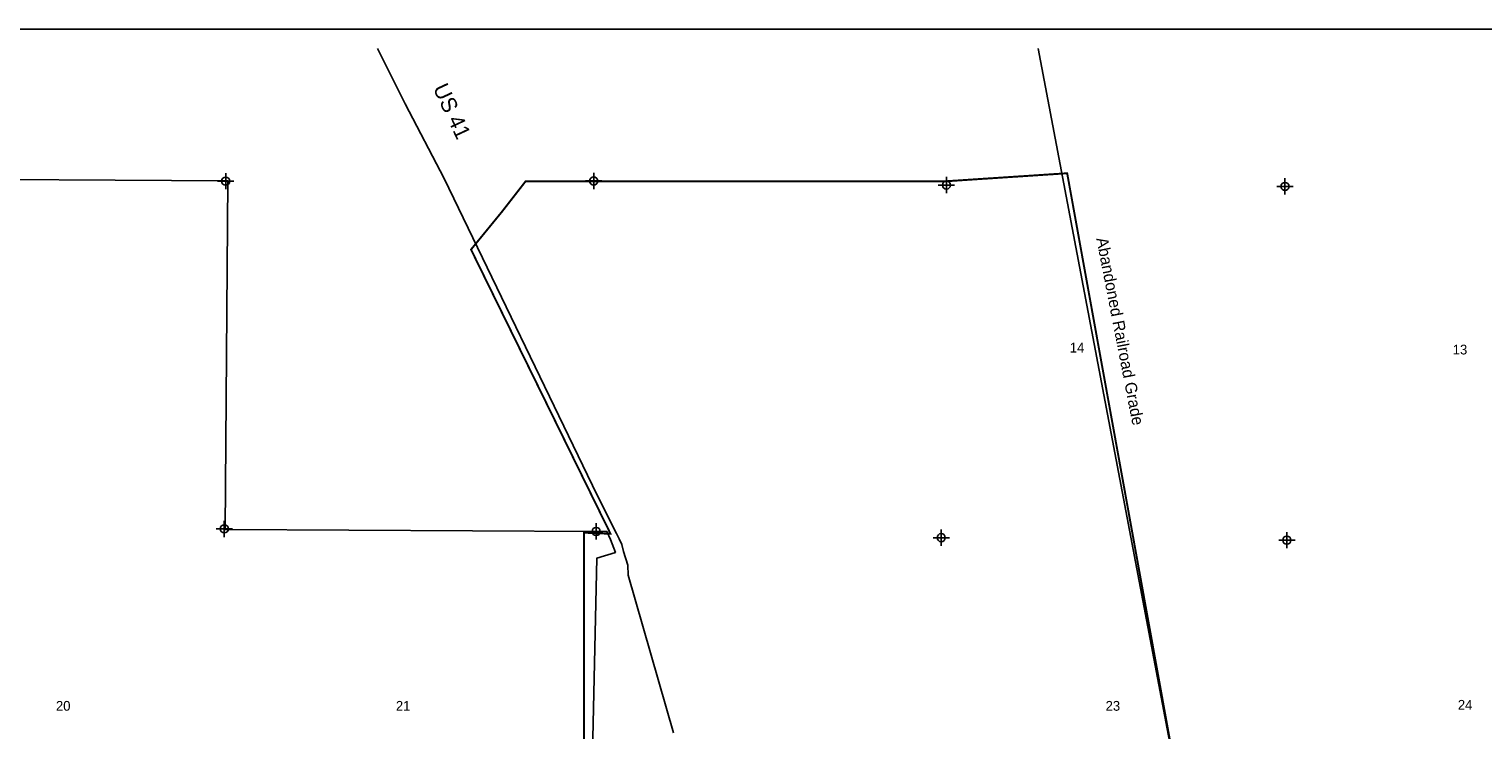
# Model space of a CAD drawing. Extents: x 183292 to 250788, y 844820 to 878152.
# Tile 4 of 6: x 194931 to 217233, y 867397 to 878152. Entities that reach past the tile are written whole.
import ezdxf
from ezdxf.enums import TextEntityAlignment as Align

# ---------------------------------------------------------------- set-up
doc = ezdxf.new("R2010")
doc.units = 0
doc.header["$LTSCALE"] = 800
doc.header["$PDMODE"] = 34
doc.header["$PDSIZE"] = 125
doc.linetypes.add('DASHED', pattern=[0])
for name, color, linetype in [('BORDER', 1, 'CONTINUOUS'), ('CITY', 14, 'DASHED'), ('MAJROADS', 9, 'CONTINUOUS'), ('RR', 13, 'CONTINUOUS'), ('SEC', 2, 'CONTINUOUS'), ('TEXT', 7, 'CONTINUOUS'), ('WSHEDS', 3, 'CONTINUOUS')]:
    doc.layers.add(name, color=color, linetype=linetype)

msp = doc.modelspace()

# ---------------------------------------------------------------- linework, layer by layer
at = {"layer": 'BORDER', "color": 0}
msp.add_lwpolyline([(183291.594381, 846651.773052), (183291.594381, 878151.773052), (231291.594381, 878151.773052), (231291.594381, 846651.773052)], close=True, dxfattribs=at)
at = {"layer": 'CITY', "color": 0}
msp.add_lwpolyline([(192794.542773, 875851.465528), (197979.462598, 875821.637994), (197936.64334, 870470.828677), (203630.036587, 870442.748752), (203795.900959, 870439.935997), (203849.844649, 870320.722864), (203924.399565, 870122.50796), (203642.790665, 870034.391969), (203574.018172, 867039.647438)], dxfattribs=at)
at = {"layer": 'MAJROADS', "color": 0}
msp.add_lwpolyline([(200275.109132, 877851.773052), (200697.78465, 877004.875664), (201300.950761, 875860.849302), (203644.470066, 871000.371578), (203941.739333, 870411.632447), (203983.009437, 870327.535752), (204024.279541, 870243.439056), (204048.605786, 870134.331259), (204114.077617, 869924.369688), (204121.335485, 869773.493711), (204815.580627, 867355.182182)], dxfattribs=at)
at = {"layer": 'RR', "color": 0}
msp.add_lwpolyline([(210410.230144, 877851.773052), (212840.946681, 865039.890015)], dxfattribs=at)
at = {"layer": 'SEC', "color": 0}
for p in [(197946.966722, 875818.140721), (203592.632792, 875820.564541), (209003.39956, 875757.270855), (214196.618674, 875737.056549), (197925.968486, 870482.528154), (203630.036587, 870442.748752), (208923.353704, 870346.596314), (214225.369702, 870309.030361)]:
    msp.add_point(p, dxfattribs=at)
at = {"layer": 'WSHEDS', "color": 0, "const_width": 30}
msp.add_lwpolyline([(203444.755103, 865032.129507), (203444.755103, 870423.96242), (203850.40419, 870407.010694), (201710.230978, 874768.837487), (202181.36201, 875344.664303), (202547.797256, 875815.795334), (208986.588017, 875815.795334), (210855.178522, 875939.155696), (213304.886674, 862417.996223)], dxfattribs=at)

# ---------------------------------------------------------------- texts
at = {"layer": 'MAJROADS', "color": 0}
msp.add_text('US 41', height=240, rotation=295, dxfattribs=at).set_placement((201121.812269, 877246.637456))
at = {"layer": 'TEXT', "color": 0}
msp.add_text('Abandoned Railroad Grade', height=180, rotation=281.008624, dxfattribs=at).set_placement((211301.136855, 874936.564687))
for s, p in [('14', (211006.735667, 873188.445014)), ('13', (216881.034564, 873158.811364)), ('20', (195454.39514, 867691.867334)), ('21', (200669.261058, 867691.867334)), ('23', (211555.884472, 867691.867334)), ('24', (216959.808974, 867707.622216))]:
    msp.add_text(s, height=150, dxfattribs=at).set_placement(p, align=Align.CENTER)

doc.saveas('drawing.dxf')
